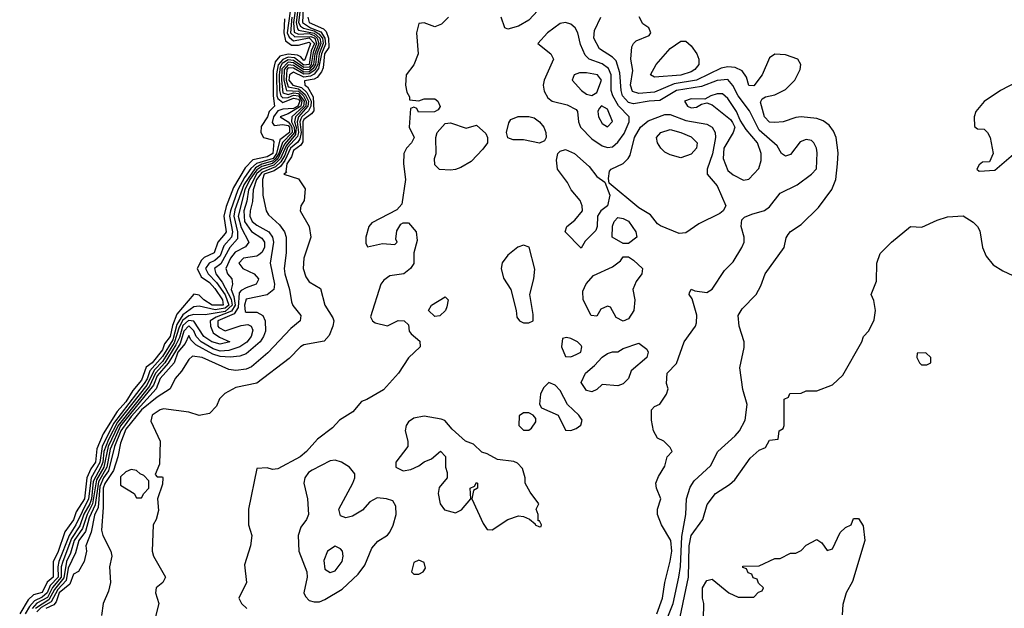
# Model space of a CAD drawing. Header units: inches. Extents: x 2671394 to 2765652, y 830470 to 955458.
# Tile 155 of 256: x 2674264 to 2678027, y 904991 to 907241. Entities that reach past the tile are written whole.
import ezdxf

# ---------------------------------------------------------------- set-up
doc = ezdxf.new("R2010")
doc.units = ezdxf.units.IN
doc.header["$MEASUREMENT"] = 0
doc.layers.add('C6970', color=7, linetype='Continuous')

msp = doc.modelspace()

# ---------------------------------------------------------------- linework, layer by layer
at = {"layer": 'C6970', "color": 2}
for points, elevation in [([(2675302.5, 907310), (2675286.4, 907190), (2675293.7, 907173.7), (2675310, 907160.1), (2675370, 907170.9), (2675391, 907150), (2675377.9, 907122.1), (2675370, 907069.5), (2675350, 907066.8), (2675314.5, 907094.5), (2675290, 907097.9), (2675270, 907089.2), (2675252.2, 907067.8), (2675245.7, 907034.3), (2675246.3, 906950), (2675250, 906940.2), (2675270, 906924.3), (2675310, 906941.5), (2675330, 906936.6), (2675334.2, 906930), (2675327.3, 906910), (2675310, 906902), (2675270, 906899.4), (2675250, 906892.5), (2675234.4, 906870), (2675228.4, 906848.4), (2675236.5, 906836.5), (2675270, 906840.7), (2675290, 906836.5), (2675294.6, 906830), (2675295.5, 906810), (2675258.1, 906781.9), (2675244.9, 906730), (2675232.3, 906710), (2675168.8, 906691.2), (2675147.7, 906672.3), (2675122.7, 906637.3), (2675097.3, 906590), (2675070.1, 906510), (2675066.2, 906490), (2675076.8, 906430), (2675073.3, 906410), (2675044, 906376), (2675030, 906338), (2675010, 906320.5), (2674988.2, 906310), (2674974.6, 906290), (2674984.4, 906270), (2675016.2, 906236.2), (2675050, 906189.4), (2675063.4, 906150), (2675050, 906138.8), (2675011.6, 906131.6), (2674950, 906146.1), (2674930, 906143.7), (2674887.5, 906112.5), (2674864.3, 906075.7), (2674850, 906017.8), (2674810, 905953.1), (2674761.3, 905898.7), (2674751.4, 905868.6), (2674739.9, 905850), (2674622.5, 905697.5), (2674579.4, 905610), (2674570, 905548.3), (2674537.4, 905490), (2674527.7, 905410), (2674479.2, 905310), (2674452.7, 905270), (2674413.5, 905170), (2674409.6, 905150), (2674410.9, 905110), (2674381.2, 905078.8), (2674369.1, 905050), (2674350, 905033.7), (2674320.3, 905019.7), (2674301.4, 904998.6), (2674285.5, 904970)], 2), ([(2675321.9, 907310), (2675310.5, 907230), (2675313.2, 907193.2), (2675330, 907185.2), (2675370, 907187.7), (2675390, 907180.3), (2675401.1, 907170), (2675407, 907150), (2675392.4, 907110), (2675386.6, 907070), (2675370, 907050.4), (2675350, 907048.7), (2675310, 907075.3), (2675290, 907077.9), (2675266.5, 907053.5), (2675264.6, 907010), (2675270, 906961.5), (2675290, 906955.3), (2675310, 906960.9), (2675330, 906958.9), (2675351.4, 906930), (2675348.1, 906910), (2675303.6, 906870), (2675303.4, 906850), (2675313.1, 906830), (2675313.8, 906810), (2675275.5, 906764.5), (2675251.2, 906708.8), (2675230, 906691.4), (2675190, 906679.1), (2675170, 906666.4), (2675144, 906630), (2675124.1, 906590), (2675099.2, 906490), (2675110, 906446), (2675140.4, 906390), (2675127, 906373), (2675087.3, 906352.7), (2675070.2, 906330), (2675052.4, 906290), (2675058.7, 906270), (2675074.4, 906250), (2675077, 906230), (2675072.9, 906210), (2675083.1, 906183.1), (2675088.1, 906150), (2675073.4, 906126.6), (2675015.6, 906104.4), (2674991.6, 906090), (2674992.8, 906070), (2675003.8, 906043.8), (2675027.6, 906027.6), (2675067.3, 906010), (2675030, 906000.3), (2674998.9, 906010), (2674968.2, 906030), (2674930, 906088.3), (2674909.3, 906090.7), (2674888.1, 906071.9), (2674874.4, 906025.6), (2674861.2, 905998.8), (2674819.1, 905930), (2674783.6, 905890), (2674759.9, 905840.1), (2674640.6, 905690), (2674602.9, 905610), (2674585.2, 905530), (2674557.4, 905482.6), (2674542.3, 905390), (2674521.4, 905350), (2674503.6, 905296.4), (2674472.3, 905250), (2674458.1, 905201.9), (2674442.8, 905170), (2674432.7, 905107.3), (2674397.4, 905062.6), (2674376.1, 905023.9), (2674324.3, 904990)], 10), ([(2675330.3, 907310), (2675320.3, 907230), (2675325.3, 907205.3), (2675330, 907200.6), (2675390, 907189.2), (2675410.5, 907170.5), (2675415.2, 907150), (2675400.2, 907110), (2675394.7, 907070), (2675385.8, 907054.2), (2675370, 907042), (2675350, 907040.6), (2675310, 907065.5), (2675290, 907067.9), (2675274.6, 907050), (2675273.2, 907010), (2675284, 906970), (2675330, 906967.5), (2675348.9, 906950), (2675359.3, 906930), (2675357, 906910), (2675318.2, 906870), (2675314.8, 906850), (2675320.9, 906830), (2675318.6, 906801.4), (2675281.9, 906758.1), (2675260.8, 906710), (2675235, 906685), (2675190.7, 906670), (2675170, 906652.4), (2675138.2, 906590), (2675132.2, 906547.8), (2675120.4, 906510), (2675122.7, 906470), (2675150, 906431.1), (2675190, 906405.7), (2675199.7, 906390), (2675199.3, 906370), (2675190, 906351.3), (2675178.1, 906341.9), (2675170, 906337.2), (2675118.8, 906330), (2675101.3, 906310), (2675117.3, 906290), (2675160.5, 906270), (2675177.1, 906250), (2675175.3, 906244.7), (2675167.3, 906230), (2675130, 906216.4), (2675110, 906205.6), (2675103.3, 906196.7), (2675099.2, 906140.8), (2675083.4, 906116.6), (2675020.9, 906090), (2675020.9, 906070), (2675024.8, 906064.8), (2675050, 906051.7), (2675110, 906072.5), (2675136, 906076), (2675149.2, 906069.2), (2675154.8, 906054.8), (2675149.2, 906030), (2675131.7, 906008.3), (2675104.9, 905990), (2675063.5, 905976.5), (2675030, 905974.5), (2675003.2, 905983.2), (2674957.8, 906010), (2674939, 906030), (2674930, 906052), (2674910, 906071.4), (2674890.8, 906050), (2674877.1, 906002.9), (2674831.8, 905928.2), (2674790, 905879.3), (2674776.1, 905843.9), (2674650, 905688.9), (2674610, 905599.4), (2674596.7, 905530), (2674565, 905475), (2674552.8, 905387.2), (2674530, 905337.2), (2674515.4, 905284.6), (2674489.7, 905250), (2674477.3, 905202.7), (2674450, 905144.2), (2674442.1, 905097.9), (2674410, 905063.3), (2674384.1, 905015.9), (2674345.9, 904994.1), (2674330, 904977.7)], 14), ([(2675339.8, 907310), (2675330.1, 907230.1), (2675336.7, 907216.7), (2675348.2, 907208.2), (2675390, 907197.6), (2675407.1, 907187.1), (2675420.8, 907170), (2675423.4, 907150), (2675408.1, 907110), (2675402.9, 907070), (2675392.1, 907047.9), (2675370, 907033.7), (2675350, 907032.4), (2675310, 907055.6), (2675290, 907056.3), (2675284.6, 907050), (2675282.3, 907010), (2675290, 906984.2), (2675330, 906977), (2675355.4, 906955.4), (2675367.3, 906930), (2675365.7, 906910), (2675329.8, 906870), (2675324.2, 906850), (2675329.6, 906810), (2675325.7, 906794.3), (2675287.6, 906752.4), (2675277.3, 906722.7), (2675262, 906698), (2675241.4, 906678.6), (2675190, 906657.3), (2675169.7, 906630), (2675156.1, 906590), (2675154.4, 906545.6), (2675145.1, 906510), (2675144, 906490), (2675152.8, 906470), (2675170, 906455.5), (2675216, 906430), (2675230.1, 906410.1), (2675234.7, 906390), (2675221.3, 906310), (2675237.8, 906230), (2675234.9, 906210), (2675210, 906189.6), (2675130, 906172.4), (2675123.5, 906150), (2675125.8, 906125.8), (2675130, 906122.4), (2675170, 906122.4), (2675193.4, 906110), (2675201.6, 906090), (2675203.1, 906050), (2675195.3, 906030), (2675182.6, 906010), (2675130, 905964.4), (2675105.3, 905954.7), (2675068.9, 905951.1), (2675030, 905953.1), (2675002.4, 905962.4), (2674937.6, 905997.6), (2674917.6, 906017.6), (2674910, 906034), (2674896.8, 906003.2), (2674867.9, 905970), (2674854, 905930), (2674801.6, 905870), (2674785.4, 905830), (2674690, 905724.2), (2674650.5, 905670), (2674626.9, 905610), (2674603.9, 905516.1), (2674584.6, 905490), (2674570, 905456.8), (2674563.6, 905376.4), (2674550, 905347.8), (2674537.3, 905282.7), (2674516.4, 905230), (2674519.3, 905210), (2674510.3, 905169.7), (2674488.5, 905131.5), (2674470, 905122), (2674456.1, 905083.9), (2674414.7, 905050), (2674404, 905016), (2674395.2, 905004.8), (2674363.7, 904990)], 18), ([(2675349.3, 907310), (2675345.5, 907230), (2675375, 907210), (2675414.7, 907194.7), (2675430.8, 907170.8), (2675432.3, 907147.7), (2675418.1, 907110), (2675406.3, 907053.7), (2675390, 907032.9), (2675375.3, 907024.7), (2675350, 907021.6), (2675310, 907040.2), (2675295.8, 907030), (2675293.1, 907010), (2675307.6, 906990), (2675341.6, 906981.6), (2675362, 906962), (2675377.7, 906930), (2675376.5, 906910), (2675367.8, 906892.2), (2675341.9, 906870), (2675338.6, 906861.4), (2675334.5, 906850), (2675339.3, 906810), (2675334.2, 906785.8), (2675326.7, 906773.3), (2675298.4, 906750), (2675277.4, 906702.6), (2675260.6, 906679.4), (2675236.9, 906663.1), (2675199, 906650), (2675192.1, 906630), (2675193.4, 906570), (2675205.5, 906510), (2675215.3, 906495.3), (2675257.3, 906457.3), (2675275.5, 906430), (2675282.4, 906410), (2675283.1, 906350), (2675275.3, 906290), (2675276.9, 906270), (2675294.9, 906210), (2675302.4, 906162.4), (2675308.1, 906148.1), (2675338, 906110), (2675336, 906090), (2675299.9, 906060.1), (2675212.2, 905967.8), (2675150, 905914.3), (2675130, 905904.8), (2675090, 905900.4), (2675063.5, 905903.5), (2674961.2, 905950), (2674924.9, 905955.1), (2674910, 905942.7), (2674882.4, 905897.6), (2674858, 905870), (2674839.1, 905830), (2674790, 905798.7), (2674730.2, 905750), (2674670, 905676.2), (2674650, 905622), (2674639.8, 905570), (2674622.2, 905517.8), (2674590, 905468.5), (2674583.8, 905450), (2674583.8, 905376.2), (2674577.1, 905290), (2674581.6, 905270), (2674612.7, 905210), (2674616.3, 905190), (2674607.3, 905150), (2674610.8, 905090), (2674603.5, 905056.5), (2674582.8, 905010), (2674576.3, 904963.7)], 22), ([(2675275.9, 907244.1), (2675273.1, 907190), (2675280.5, 907160.5), (2675302.9, 907142.9), (2675330, 907142.9), (2675370, 907154.8), (2675374.9, 907150), (2675353.2, 907086.8), (2675350, 907085.2), (2675338.4, 907098.4), (2675325.2, 907105.2), (2675290, 907108.6), (2675258.7, 907101.3), (2675240.2, 907079.8), (2675233, 907047), (2675232.8, 906950), (2675238.4, 906910), (2675217.1, 906890), (2675210.9, 906869.1), (2675187.4, 906832.6), (2675185.2, 906810), (2675195.8, 906790), (2675230, 906781.1), (2675235.5, 906775.5), (2675232, 906730), (2675210, 906716.3), (2675154.9, 906705.1), (2675125.5, 906674.5), (2675081, 906599), (2675053.6, 906526.4), (2675044.6, 906490), (2675052.8, 906430), (2675050, 906423.5), (2675021.8, 906390), (2675007, 906350), (2674968.6, 906331.4), (2674958.3, 906321.7), (2674942.6, 906290), (2674958.2, 906258.2), (2674990, 906235.9), (2675010, 906213.7), (2675039.3, 906170), (2675041.7, 906150), (2674999.6, 906150), (2674968.2, 906170), (2674950, 906188.2), (2674930, 906191.8), (2674864.7, 906115.3), (2674847.5, 906072.5), (2674838.7, 906030), (2674818.1, 906001.9), (2674810, 905979.3), (2674770.7, 905930), (2674747.2, 905912.8), (2674730, 905862.6), (2674696.7, 905823.3), (2674670, 905779.8), (2674636.6, 905743.4), (2674582.6, 905657.4), (2674559.1, 905600.9), (2674553.9, 905550), (2674536, 905524), (2674521, 905490), (2674512, 905410), (2674480.3, 905359.7), (2674470, 905329.8), (2674437.1, 905282.9), (2674410, 905204.7), (2674392.4, 905170), (2674392, 905110), (2674369.5, 905090.5), (2674350, 905051), (2674317.5, 905042.5), (2674296.3, 905023.7), (2674264.2, 904970)], -2), ([(2675303.6, 907250), (2675299.6, 907190), (2675315.7, 907175.7), (2675376.8, 907176.8), (2675391.5, 907170), (2675399, 907150), (2675385.2, 907114.8), (2675378.5, 907070), (2675370, 907060), (2675350, 907057.7), (2675310, 907085.1), (2675290, 907087.5), (2675267.2, 907072.8), (2675260.1, 907059.9), (2675255.6, 907030), (2675256.6, 906970), (2675261.9, 906950), (2675270, 906942.2), (2675290, 906943.2), (2675310, 906952.7), (2675330, 906950.3), (2675342.9, 906930), (2675338.5, 906910), (2675290, 906880.6), (2675259, 906870), (2675290, 906850.3), (2675299.1, 906839.1), (2675304.3, 906830), (2675305, 906810), (2675268.2, 906771.8), (2675255, 906730), (2675242.3, 906710), (2675230, 906699.8), (2675190, 906688.5), (2675164.8, 906675.2), (2675120.4, 906610), (2675086.5, 906513.5), (2675082.4, 906490), (2675096, 906430), (2675096.5, 906403.5), (2675066.7, 906370), (2675032.2, 906307.8), (2675009.2, 906290), (2675014.3, 906270), (2675038.1, 906238.1), (2675072.7, 906172.7), (2675076.6, 906150), (2675050, 906126.2), (2674973.4, 906113.4), (2674930, 906114.7), (2674910, 906109.5), (2674888, 906092), (2674873.7, 906066.3), (2674854.5, 906005.5), (2674810, 905935.1), (2674778.4, 905901.6), (2674750, 905843.4), (2674638, 905702), (2674603.2, 905636.8), (2674585.4, 905590), (2674581.4, 905550), (2674574.4, 905530), (2674544.5, 905475.5), (2674538, 905410), (2674531.7, 905390), (2674509.4, 905350.6), (2674493.6, 905306.4), (2674461.9, 905258.1), (2674428.9, 905170), (2674423.3, 905150), (2674422.2, 905110), (2674389.8, 905070.2), (2674370, 905032.6), (2674329.6, 905010.4), (2674311.4, 904990)], 6), ([(2675365, 907250), (2675370, 907230.5), (2675425.5, 907205.5), (2675435.7, 907195.7), (2675444.6, 907170), (2675445, 907135), (2675428.7, 907110), (2675423.4, 907056.6), (2675418.1, 907041.9), (2675400.3, 907019.7), (2675390, 907014), (2675352.4, 907007.6), (2675353.6, 906990), (2675364, 906984), (2675386.2, 906946.2), (2675387.8, 906892.2), (2675379.6, 906880.4), (2675350, 906859.8), (2675346.2, 906850), (2675346, 906774), (2675338.7, 906761.3), (2675310, 906740.9), (2675303.2, 906716.8), (2675285.1, 906690), (2675280.6, 906660.6), (2675283.6, 906656.4), (2675274, 906650), (2675330, 906632), (2675354.8, 906594.8), (2675350.8, 906550), (2675338.8, 906530), (2675336, 906510), (2675370.6, 906450), (2675376.3, 906410), (2675350.6, 906330), (2675348, 906290), (2675358, 906258), (2675370, 906238.8), (2675414, 906214), (2675430.7, 906150), (2675461.1, 906101.1), (2675464.9, 906090), (2675460.5, 906070), (2675446.2, 906033.8), (2675428.1, 906011.9), (2675350, 905997.6), (2675337.3, 905990), (2675293.5, 905946.5), (2675170, 905852.3), (2675090, 905835.1), (2675048.3, 905811.7), (2675028.1, 905791.9), (2675016.3, 905763.7), (2674990, 905735.3), (2674950, 905728.7), (2674910, 905741.2), (2674813.3, 905753.3), (2674801, 905750), (2674770.8, 905730), (2674765.8, 905705.8), (2674801, 905630), (2674798, 905542), (2674782, 905502), (2674790, 905494), (2674810, 905494), (2674811.3, 905490), (2674810, 905466), (2674791, 905410), (2674794.8, 905365.2), (2674786, 905330), (2674774.8, 905310), (2674771, 905210), (2674776, 905190), (2674821, 905110), (2674811.3, 905090), (2674786, 905070), (2674782.8, 905050), (2674796, 905010), (2674780.7, 904950)], 26), ([(2675902.8, 907250), (2675875.9, 907224.1), (2675850, 907214), (2675810, 907228.7), (2675790, 907226), (2675781, 907190), (2675786.8, 907110), (2675770, 907068), (2675741, 907030), (2675738.8, 906990), (2675743.5, 906963.5), (2675754, 906946), (2675754, 906934), (2675790, 906931.3), (2675810, 906938), (2675850, 906938), (2675862, 906930), (2675871.1, 906908.9), (2675863.6, 906896.4), (2675848.9, 906888.9), (2675788, 906888), (2675782, 906902), (2675770, 906906), (2675758, 906902), (2675752, 906830), (2675771.3, 906790), (2675762, 906770), (2675742, 906750), (2675732, 906730), (2675731.3, 906690), (2675738.8, 906630), (2675724.7, 906535.3), (2675705.4, 906514.6), (2675610, 906464), (2675598.8, 906450), (2675586.8, 906410), (2675586.4, 906386.4), (2675592.7, 906372.7), (2675650, 906386), (2675698, 906382), (2675706, 906390), (2675702, 906402), (2675705.6, 906434.4), (2675721.2, 906458.8), (2675730, 906464.7), (2675750, 906464.7), (2675778.8, 906430), (2675783.5, 906396.5), (2675770.8, 906350), (2675770.7, 906309.3), (2675758, 906290), (2675732, 906270), (2675678, 906262), (2675655.3, 906244.7), (2675644.7, 906230), (2675604.7, 906104.7), (2675612, 906090), (2675622, 906082), (2675670, 906071.3), (2675710, 906091.3), (2675734, 906090), (2675750, 906074), (2675752, 906050), (2675759.6, 906039.6), (2675792.7, 906012.7), (2675794, 905990), (2675750, 905948), (2675711.3, 905890), (2675654.4, 905825.6), (2675591, 905789), (2675570, 905782), (2675537.3, 905742.7), (2675486, 905710), (2675459.3, 905680.7), (2675402, 905638), (2675360.5, 905590), (2675335.5, 905570), (2675250, 905523.7), (2675230, 905521.2), (2675210, 905528.7), (2675170, 905526), (2675138, 905370), (2675139.1, 905310), (2675150.7, 905269.3), (2675146, 905230), (2675122.8, 905157.2), (2675131, 905090), (2675102, 905030), (2675112, 905010), (2675132, 904990)], 30), ([(2676244.5, 907275.5), (2676210, 907239), (2676170, 907216), (2676130, 907204), (2676118, 907210), (2676104, 907250)], 30), ([(2676698.7, 904970), (2676720.5, 905030), (2676729.7, 905090.3), (2676750, 905171.3), (2676755.6, 905210), (2676752.4, 905250), (2676717.2, 905310), (2676702, 905350), (2676702, 905370), (2676714, 905410), (2676698, 905450), (2676695.3, 905470), (2676704.7, 905495.3), (2676730, 905534), (2676738, 905570), (2676758, 905590), (2676750, 905606), (2676726, 905630), (2676702, 905642), (2676686, 905670), (2676678, 905710), (2676678, 905750), (2676690, 905762), (2676710, 905772), (2676735.3, 905810), (2676742, 905830), (2676735.3, 905850), (2676738, 905890), (2676773.6, 905926.4), (2676802.7, 906010), (2676846, 906070), (2676850, 906082), (2676851.9, 906111.9), (2676833.6, 906173.6), (2676822, 906190), (2676823.1, 906196.9), (2676830, 906211.3), (2676844.7, 906204.7), (2676890, 906198.8), (2676910, 906211), (2676958, 906282), (2676990, 906316), (2677023.7, 906370), (2677032.3, 906390), (2677033.2, 906410), (2677021.2, 906450), (2677024, 906476), (2677034, 906486), (2677062, 906498), (2677110, 906511), (2677130, 906526), (2677170, 906577.3), (2677235.3, 906610), (2677290, 906650.8), (2677309.4, 906670.6), (2677311.7, 906731.7), (2677309.3, 906750), (2677299.3, 906770), (2677290, 906779.3), (2677270, 906782.7), (2677246.2, 906773.8), (2677210, 906725.2), (2677190, 906719), (2677175.3, 906730), (2677159.1, 906759.1), (2677090, 906818.9), (2677053.1, 906893.1), (2677009.3, 906949.3), (2676989.8, 906989.8), (2676970, 907012.3), (2676930, 907007.8), (2676870, 906985.2), (2676773.4, 906970), (2676710, 906931.9), (2676669.7, 906929.7), (2676610, 906918.8), (2676590, 906924.2), (2676568, 906950), (2676562.5, 906970), (2676557.7, 907037.7), (2676543.3, 907083.3), (2676530, 907097.6), (2676479.5, 907130), (2676458.7, 907170), (2676461, 907199), (2676485.2, 907250)], 30), ([(2676722.2, 904910), (2676761.8, 905010), (2676782.8, 905110), (2676789, 905151), (2676794.5, 905265.5), (2676809.6, 905350), (2676811.8, 905410), (2676826.2, 905453.8), (2676842, 905478), (2676903.8, 905536.2), (2676932.3, 905590), (2676998, 905650), (2677015.1, 905670), (2677037, 905710), (2677043.7, 905770), (2677027.6, 905827.6), (2677016, 905910), (2677032.5, 905987.5), (2677032.7, 906010), (2677013.2, 906070), (2677009.3, 906110), (2677024.5, 906135.5), (2677079, 906190), (2677096.5, 906223.5), (2677112.7, 906270), (2677185.2, 906370), (2677192.9, 906407.1), (2677200.2, 906419.8), (2677210, 906431.3), (2677250, 906458), (2677316.9, 906523.1), (2677367.8, 906592.2), (2677382.9, 906630), (2677389.6, 906690), (2677391.5, 906731.5), (2677383.6, 906790), (2677374.3, 906814.3), (2677357.1, 906837.1), (2677334.1, 906854.2), (2677310, 906863.6), (2677250, 906869.6), (2677230, 906867), (2677182, 906850), (2677150, 906847.3), (2677130, 906849.6), (2677110, 906869.5), (2677094.6, 906925.4), (2677101.2, 906938.8), (2677114, 906946), (2677150, 906954), (2677190, 906973.4), (2677226.6, 907010), (2677246, 907050), (2677249, 907070), (2677238, 907090), (2677190, 907106), (2677150, 907109), (2677130, 907095.3), (2677101, 907030), (2677070, 906988), (2677050, 906989), (2677041.5, 907021.5), (2677024.9, 907044.9), (2676997.8, 907057.8), (2676970, 907060.4), (2676944.9, 907055.1), (2676850.4, 907010), (2676764.6, 906995.4), (2676690, 906964), (2676630, 906958.8), (2676606.2, 906966.2), (2676598.2, 906990), (2676606.7, 907046.7), (2676599.7, 907090), (2676603.5, 907136.5), (2676609.7, 907150.3), (2676620.5, 907159.5), (2676670, 907181), (2676676, 907190), (2676668.7, 907210), (2676645.4, 907225.4), (2676631.3, 907251.3)], 26), ([(2678110, 907021.2), (2678012, 906970), (2677950, 906928.7), (2677918, 906890), (2677912, 906870), (2677912.7, 906832.7), (2677923.6, 906823.6), (2677950, 906822), (2677962, 906810), (2677972, 906790), (2677984.7, 906730), (2677970, 906698), (2677943.6, 906696.4), (2677930, 906686), (2677922, 906670), (2677930, 906662), (2677990, 906666), (2678089, 906750)], 26), ([(2676778.4, 904910), (2676819.3, 905110), (2676822.6, 905230), (2676830.7, 905269.3), (2676875.1, 905330), (2676891.7, 905388.3), (2676922.7, 905430), (2676976.2, 905463.8), (2676997.5, 905482.5), (2677055.5, 905564.5), (2677090, 905596), (2677114, 905606), (2677130, 905634), (2677162, 905638), (2677166, 905670), (2677182, 905678), (2677186, 905690), (2677186, 905790), (2677202, 905798), (2677207.3, 905812.7), (2677250, 905814), (2677270, 905822), (2677310, 905822), (2677370, 905844.7), (2677410, 905882), (2677482, 906010), (2677488.7, 906030), (2677508.9, 906051.1), (2677530, 906094), (2677534, 906130), (2677528, 906168), (2677518, 906190), (2677538, 906242), (2677539, 906310), (2677552.9, 906347.1), (2677595.3, 906390), (2677668, 906450), (2677711.9, 906448.1), (2677770, 906474.8), (2677810, 906486.8), (2677870, 906490.8), (2677907.1, 906467.1), (2677924.7, 906450), (2677933.7, 906433.7), (2677942.8, 906370), (2677956.8, 906336.8), (2677984.1, 906304.1), (2678021.1, 906281.1), (2678116.8, 906236.8)], 22), ([(2676877.2, 904950), (2676879, 905010), (2676874, 905030), (2676874, 905070), (2676890, 905098), (2676910, 905102), (2676974, 905050), (2677010, 905034), (2677070, 905034), (2677087.3, 905052.7), (2677102, 905058), (2677106, 905070), (2677087.3, 905087.3), (2677082, 905102), (2677067.3, 905107.3), (2677062, 905122), (2677047.3, 905127.3), (2677042, 905142), (2677027.3, 905147.3), (2677027.3, 905152.7), (2677090, 905154), (2677150, 905182), (2677170, 905182), (2677210, 905202), (2677230, 905202), (2677250, 905212), (2677270, 905232), (2677310, 905254), (2677330, 905242), (2677350, 905212), (2677370, 905218), (2677398.9, 905281.1), (2677419.5, 905300.5), (2677442, 905310), (2677450, 905334), (2677470, 905334), (2677486.8, 905306.8), (2677494, 905250), (2677446.6, 905093.4), (2677423, 905050), (2677410, 905006), (2677406.8, 904966.8)], 18)]:
    msp.add_lwpolyline(points, dxfattribs=dict(at, elevation=elevation))
for points, elevation in [([(2676350, 907229.6), (2676330, 907226.3), (2676280.5, 907190), (2676244.7, 907150), (2676294, 907110), (2676304, 907090), (2676268.9, 907010), (2676264.9, 906990), (2676268.2, 906968.2), (2676282.5, 906942.5), (2676299.1, 906930), (2676355.8, 906915.8), (2676390, 906897.3), (2676395.5, 906890), (2676399.3, 906850), (2676407.7, 906830), (2676450, 906785.5), (2676490, 906759.3), (2676510, 906752.7), (2676530, 906754.9), (2676550, 906772.7), (2676573.6, 906806.4), (2676593.7, 906850), (2676593.3, 906870), (2676552.2, 906912.2), (2676530.8, 906950), (2676524.5, 906970), (2676524, 907030), (2676513.9, 907053.9), (2676490, 907071.9), (2676440.9, 907090), (2676425.2, 907105.2), (2676406.6, 907146.6), (2676397.4, 907190), (2676387.3, 907210), (2676370, 907224.2)], 34), ([(2676690, 907021.2), (2676675.3, 907030), (2676696, 907070), (2676749.7, 907130.3), (2676790, 907158.8), (2676810, 907158.8), (2676830, 907140.7), (2676852.2, 907110), (2676859.5, 907090), (2676859.5, 907070), (2676843.8, 907050), (2676830, 907041.1), (2676790, 907029)], 22), ([(2676430, 907038.3), (2676402.9, 907037.1), (2676382.8, 907030), (2676374.8, 907010), (2676410.6, 906970), (2676430, 906956.4), (2676450, 906950.5), (2676470, 906962), (2676487.6, 907010), (2676472, 907030)], 38), ([(2676930, 906957.6), (2676904.7, 906950), (2676882.8, 906937.2), (2676830, 906938.4), (2676804, 906930), (2676816, 906910), (2676830, 906904.4), (2676850, 906906), (2676870, 906918), (2676890, 906922.8), (2676910, 906916), (2676979.9, 906859.9), (2676988.5, 906848.5), (2676997.3, 906830), (2676990.5, 906810), (2676954.4, 906750), (2676952.6, 906710), (2676970, 906664.9), (2676990, 906647.7), (2677030, 906627.3), (2677050, 906631), (2677088.1, 906671.9), (2677097.5, 906702.5), (2677097.2, 906730), (2677083.9, 906770), (2677040.6, 906820.6), (2677017, 906857), (2677003.7, 906890), (2676970, 906939.5), (2676950, 906956.9)], 34), ([(2676488, 906912), (2676478, 906902), (2676474, 906890), (2676476.3, 906870), (2676490, 906844), (2676510, 906831), (2676528.9, 906851.1), (2676510, 906899.3)], 38), ([(2676250, 906768.7), (2676190, 906781.2), (2676150, 906781.2), (2676129.3, 906789.3), (2676124, 906810), (2676133.6, 906846.4), (2676141.2, 906858.8), (2676168.9, 906871.1), (2676210, 906871.3), (2676230, 906866), (2676250.5, 906850.5), (2676266.8, 906830), (2676274.8, 906810), (2676276, 906790), (2676270, 906778)], 30), ([(2676783.7, 906423.7), (2676712.9, 906452.9), (2676701.2, 906461.2), (2676674.6, 906494.6), (2676630, 906522), (2676516.4, 906616.4), (2676513.6, 906633.6), (2676518.6, 906661.4), (2676524, 906670), (2676570, 906690.6), (2676589.7, 906710.3), (2676596.9, 906723.1), (2676614, 906790), (2676636.3, 906830), (2676665.7, 906854.3), (2676730, 906878), (2676750, 906878.3), (2676810, 906855.8), (2676890, 906841.3), (2676910.5, 906830), (2676922.4, 906810), (2676923.1, 906790), (2676912, 906728), (2676890.7, 906670), (2676890.8, 906650), (2676930, 906606), (2676962, 906530), (2676952, 906510), (2676939.8, 906500.2), (2676858.8, 906461.2), (2676810, 906426.6)], 30), ([(2675970, 906826), (2676010, 906838), (2676045.4, 906805.4), (2676052, 906790), (2676051.3, 906770), (2676034.4, 906745.6), (2675990, 906699), (2675950, 906675.3), (2675930, 906668.7), (2675910, 906665.2), (2675868.9, 906668.9), (2675850, 906686), (2675848.7, 906710), (2675855.3, 906730), (2675854, 906790), (2675859, 906810), (2675890, 906844.7), (2675910, 906846)], 30), ([(2676790, 906713.2), (2676750, 906724), (2676730, 906734), (2676714, 906750), (2676701.2, 906770), (2676697.2, 906790), (2676714, 906810), (2676750, 906821.6), (2676791, 906810), (2676830, 906792.7), (2676853, 906770), (2676850.6, 906750), (2676830, 906726.6)], 26), ([(2676410, 906368), (2676349, 906430), (2676355.3, 906450), (2676385.4, 906474.6), (2676415.3, 906510), (2676414, 906530), (2676406, 906550), (2676372, 906590), (2676358, 906618), (2676319.3, 906670), (2676315.5, 906704.5), (2676321.2, 906730), (2676330, 906738.8), (2676350, 906744.9), (2676384, 906730), (2676439.9, 906679.9), (2676470, 906642), (2676499.8, 906619.8), (2676518.8, 906570), (2676510.8, 906529.2), (2676484.7, 906510), (2676472, 906490), (2676471.3, 906450), (2676465.4, 906434.6), (2676425.4, 906394.6)], 30), ([(2676570, 906386), (2676528, 906410), (2676528.9, 906451.1), (2676535.3, 906470), (2676550, 906484.7), (2676570, 906481), (2676590.6, 906470.6), (2676618, 906430), (2676622, 906410), (2676590, 906386)], 30), ([(2676190, 906379.3), (2676168.3, 906371.7), (2676130, 906341.2), (2676108.2, 906311.8), (2676104, 906290), (2676113.2, 906253.2), (2676140.7, 906210), (2676161, 906130), (2676163.6, 906103.6), (2676174, 906090), (2676190, 906082), (2676210, 906082), (2676226, 906090), (2676226, 906114), (2676213.2, 906190), (2676229.4, 906250.6), (2676232.5, 906287.5), (2676211.6, 906371.6)], 34), ([(2676570, 906088), (2676543.1, 906103.1), (2676522, 906142), (2676510, 906146), (2676485.4, 906134.6), (2676470, 906108), (2676448, 906110), (2676418, 906170), (2676416.4, 906203.6), (2676429.1, 906230.9), (2676456.5, 906263.5), (2676530, 906296), (2676560.4, 906319.6), (2676570, 906334), (2676590, 906334), (2676610, 906322), (2676644.7, 906290), (2676641, 906270), (2676619.8, 906240.2), (2676606.8, 906210), (2676614.8, 906170), (2676610.7, 906129.3), (2676590, 906098)], 30), ([(2675850, 906106), (2675826, 906130), (2675838, 906150), (2675890, 906182), (2675902, 906170), (2675896.9, 906143.1), (2675891.1, 906128.9), (2675870, 906108.7)], 30), ([(2676354, 906026), (2676338, 906022), (2676334, 905990), (2676350, 905954), (2676370, 905952), (2676390, 905961), (2676408, 905970), (2676412.7, 905990), (2676410, 905995.3), (2676395.3, 906010), (2676370, 906022)], 34), ([(2676550, 905842), (2676490, 905846), (2676470, 905828), (2676450, 905818), (2676430, 905824), (2676410, 905854), (2676426, 905890), (2676461.2, 905918.8), (2676490, 905951), (2676510, 905964.7), (2676530, 905972), (2676550, 905972), (2676570, 905984.7), (2676630, 906004.7), (2676661, 905981), (2676666, 905970), (2676661, 905950), (2676601, 905899), (2676591, 905870), (2676570.6, 905849.4)], 30), ([(2677727.3, 905967.3), (2677694, 905966), (2677692, 905950), (2677702, 905930), (2677710, 905922), (2677730, 905922), (2677746, 905930), (2677746, 905950)], 22), ([(2676286, 905854), (2676266.4, 905833.6), (2676254.8, 905810), (2676251.1, 905771.1), (2676258, 905758), (2676322, 905730), (2676350, 905672), (2676370, 905671.3), (2676390, 905678), (2676408.9, 905691.1), (2676413.2, 905710), (2676401.2, 905730), (2676357.2, 905770), (2676330, 905824), (2676310, 905844)], 34), ([(2675810, 905725.2), (2675770, 905718), (2675750, 905704), (2675740.7, 905690), (2675737.3, 905670), (2675746.8, 905630), (2675746.8, 905610), (2675701, 905550), (2675702, 905530), (2675730, 905516), (2675758.6, 905521.4), (2675790, 905536), (2675810, 905551.3), (2675838, 905562), (2675872, 905592), (2675891, 905571), (2675891, 905530), (2675898, 905510), (2675898, 905490), (2675866.8, 905453.2), (2675862.8, 905430), (2675870.9, 905390.9), (2675887.5, 905367.5), (2675930, 905356), (2675952.5, 905367.5), (2675988, 905410), (2675986, 905450), (2676002, 905458), (2676010, 905472), (2676014, 905470), (2676014, 905450), (2675998, 905442), (2675992, 905410), (2676034.8, 905314.8), (2676050, 905292), (2676070, 905291.3), (2676130, 905331), (2676170, 905344.7), (2676190, 905342), (2676212, 905332), (2676234, 905314), (2676234, 905310), (2676250, 905302), (2676256.4, 905303.6), (2676258, 905310), (2676250, 905326), (2676246, 905326), (2676246, 905350), (2676238, 905370), (2676248, 905390), (2676214.6, 905434.6), (2676195.3, 905470), (2676195.3, 905490), (2676185.2, 905525.2), (2676166, 905546), (2676152.5, 905552.5), (2676090, 905559.3), (2676050, 905582), (2676030, 905588), (2675998, 905618), (2675968, 905630), (2675916.4, 905676.4), (2675888.4, 905708.4), (2675874.6, 905714.6)], 34), ([(2676210, 905738), (2676190, 905738), (2676172.7, 905727.3), (2676172, 905690), (2676190, 905672), (2676210, 905672), (2676220.4, 905679.6), (2676236.4, 905703.6), (2676236.4, 905716.4), (2676226, 905730)], 34), ([(2675470, 905557), (2675450, 905555.1), (2675381.4, 905518.6), (2675367.3, 905510), (2675353.4, 905490), (2675350.6, 905470), (2675363.8, 905410), (2675367.3, 905350), (2675360.7, 905330), (2675338.8, 905301.2), (2675327.7, 905270), (2675330.4, 905210), (2675362, 905130), (2675363.1, 905110), (2675350.5, 905050), (2675356.1, 905036.1), (2675370, 905021.6), (2675390, 905016.4), (2675410, 905016.4), (2675430, 905024.4), (2675496, 905064), (2675558, 905122), (2675583.3, 905156.7), (2675610, 905221), (2675632.5, 905247.5), (2675670, 905271), (2675678, 905282), (2675691.5, 905308.5), (2675702.7, 905350), (2675701.2, 905381.2), (2675690, 905402), (2675666, 905410), (2675630, 905414), (2675602, 905398), (2675573.7, 905366.3), (2675536.1, 905343.9), (2675510, 905337.2), (2675490, 905344), (2675483.7, 905370), (2675537.2, 905470), (2675545.2, 905490), (2675544.7, 905504.7), (2675524, 905530), (2675494, 905550)], 34), ([(2674690, 905522), (2674670, 905513.2), (2674650, 905494), (2674650, 905462), (2674702, 905430), (2674710, 905414), (2674730, 905414), (2674738, 905430), (2674758, 905450), (2674758, 905478), (2674739, 905499), (2674724.7, 905504.7), (2674710, 905518)], 26), ([(2675470, 905229), (2675441, 905210), (2675426.2, 905173.8), (2675430, 905141), (2675450, 905127.7), (2675470, 905134.8), (2675497, 905170), (2675500.9, 905190), (2675497.2, 905210), (2675490, 905219)], 38), ([(2675790, 905175.3), (2675770, 905166), (2675762, 905130), (2675770, 905122), (2675790, 905122), (2675806, 905130), (2675815.3, 905144.7), (2675810, 905166)], 34)]:
    msp.add_lwpolyline(points, close=True, dxfattribs=dict(at, elevation=elevation))

doc.saveas('drawing.dxf')
